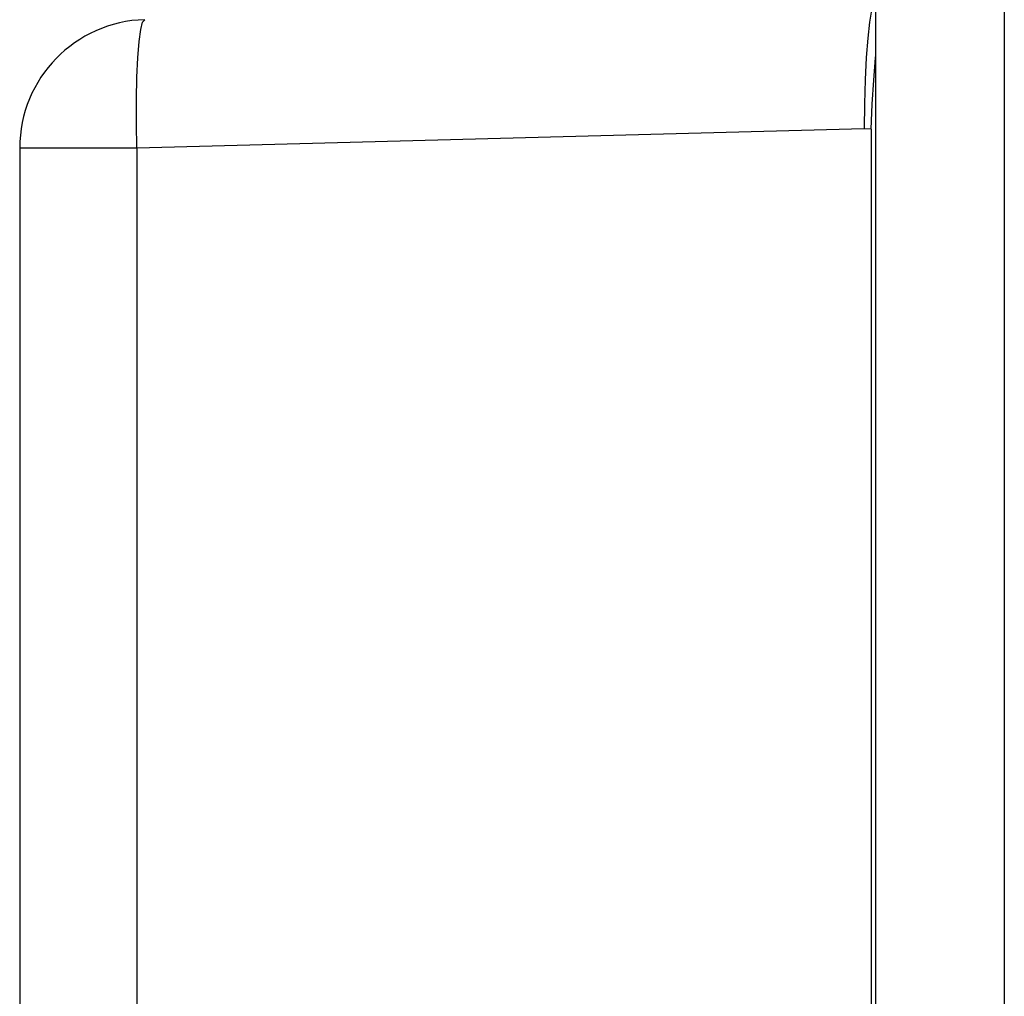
# Model space of a CAD drawing. Extents: x -841 to -216, y -127 to 601.
# Tile 9 of 201: x -832.73 to -823.53, y 217.54 to 226.67. Entities that reach past the tile are written whole.
import ezdxf

# ---------------------------------------------------------------- set-up
doc = ezdxf.new("R2010")
doc.units = 0
doc.header["$LTSCALE"] = 23.1
doc.layers.add('HEATSINK_AM_0', color=7, linetype='CONTINUOUS')

msp = doc.modelspace()

# ---------------------------------------------------------------- linework, layer by layer
at = {"layer": 'HEATSINK_AM_0', "color": 7}
for p, q in [((-823.5305, 331.8993), (-823.5305, 142.3565)), ((-824.7305, 142.3565), (-824.7305, 330.6993)), ((-824.7331, 226.3139), (-824.7305, 226.3382)), ((-824.8404, 225.6488), (-831.6351, 225.4708)), ((-824.774, 225.6464), (-824.8404, 225.6488)), ((-824.774, 225.6464), (-824.774, 208.5356)), ((-832.7305, 225.4708), (-832.7305, 212.7203)), ((-831.6351, 225.4708), (-832.7305, 225.4708)), ((-831.6351, 225.4708), (-831.6351, 212.7203))]:
    msp.add_line(p, q, dxfattribs=at)
for points in [[(-824.7591, 226.7987), (-824.7709, 226.7583), (-824.7895, 226.6472), (-824.8061, 226.4977), (-824.8199, 226.3154), (-824.8304, 226.1076), (-824.8375, 225.8825), (-824.8404, 225.6488)], [(-831.6351, 225.4708), (-831.6392, 225.7005), (-831.6392, 225.9236), (-831.635, 226.1317), (-831.6268, 226.3152), (-831.6148, 226.4656), (-831.5997, 226.5775), (-831.5818, 226.6467), (-831.562, 226.6704)], [(-824.774, 225.6464), (-824.7638, 225.8808), (-824.75, 226.1062), (-824.7331, 226.3139)]]:
    msp.add_lwpolyline(points, dxfattribs=at)
msp.add_arc((-831.5305, 225.4708), 1.2, 91.5, 180, dxfattribs=at)

doc.saveas('drawing.dxf')
